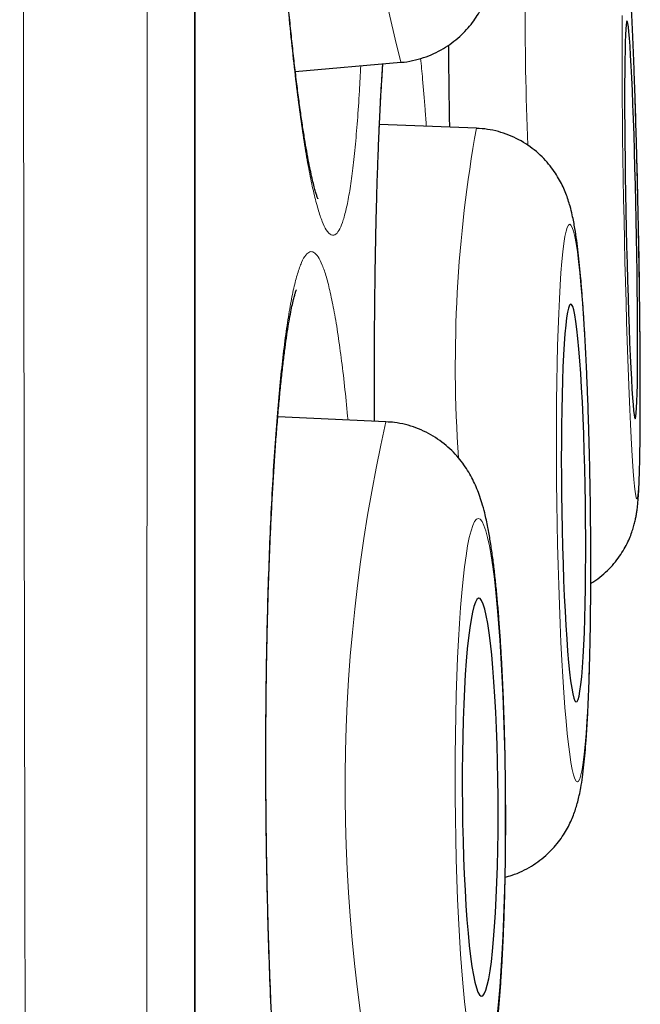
# Model space of a CAD drawing. Header units: millimetres. Extents: x 8 to 961, y 12 to 932.
# Tile 183 of 187: x 736.07 to 737.98, y 914.46 to 917.49. Entities that reach past the tile are written whole.
import ezdxf

# ---------------------------------------------------------------- set-up
doc = ezdxf.new("R2010")
doc.units = ezdxf.units.MM

msp = doc.modelspace()

# ---------------------------------------------------------------- linework, layer by layer
at = {"color": 8, "linetype": 'Continuous', "lineweight": 0}
msp.add_line((736.6101, 914.2158), (736.6101, 930.9136), dxfattribs=at)
at = {"color": 7, "linetype": 'Continuous', "lineweight": 30}
for p, q in [((736.6125, 897.5484), (736.6125, 930.8833)), ((736.9207, 917.3343), (737.246, 917.3622)), ((737.4786, 917.159), (737.18, 917.1706)), ((737.2, 916.2548), (736.8668, 916.2701))]:
    msp.add_line(p, q, dxfattribs=at)
at = {"color": 8, "linetype": 'Continuous', "lineweight": 0, "flags": 128}
for points in [[(737.9278, 917.5062), (737.9276, 917.4608), (737.9275, 917.4121), (737.9276, 917.3604), (737.9278, 917.306), (737.9282, 917.2493), (737.9288, 917.1904), (737.9294, 917.1298), (737.9303, 917.0677), (737.9313, 917.0046), (737.9324, 916.9408), (737.9336, 916.8766), (737.935, 916.8125), (737.9365, 916.7486), (737.9381, 916.6855), (737.9398, 916.6235), (737.9415, 916.5629), (737.9434, 916.504), (737.9453, 916.4472), (737.9473, 916.3929), (737.9493, 916.3412), (737.9514, 916.2925), (737.9535, 916.2471), (737.9556, 916.2052), (737.9577, 916.1671), (737.9598, 916.1329), (737.9618, 916.1029), (737.9639, 916.0772), (737.9658, 916.056), (737.9678, 916.0394), (737.9696, 916.0274), (737.9714, 916.0202), (737.9731, 916.0178), (737.9747, 916.0202), (737.9762, 916.0274), (737.9775, 916.0394), (737.9788, 916.056), (737.9799, 916.0772), (737.9809, 916.1029), (737.9817, 916.1329), (737.9824, 916.1671), (737.983, 916.2052), (737.9833, 916.2471), (737.9836, 916.2925), (737.9837, 916.3412), (737.9836, 916.3929), (737.9833, 916.4472), (737.983, 916.504), (737.9824, 916.5629), (737.9817, 916.6235), (737.9809, 916.6855), (737.9799, 916.7486), (737.9788, 916.8125), (737.9775, 916.8766)], [(737.9775, 916.8766), (737.9762, 916.9408), (737.9747, 917.0046), (737.9731, 917.0677), (737.9714, 917.1298), (737.9696, 917.1904), (737.9678, 917.2493), (737.9658, 917.306), (737.9639, 917.3604), (737.9618, 917.4121), (737.9598, 917.4608), (737.9577, 917.5062)], [(737.8295, 916.0044), (737.8285, 916.0686), (737.8272, 916.1324), (737.8256, 916.1955), (737.8238, 916.2576), (737.8217, 916.3182), (737.8193, 916.3771), (737.8168, 916.4339), (737.814, 916.4883), (737.811, 916.5399), (737.8078, 916.5886), (737.8045, 916.634), (737.801, 916.6759), (737.7973, 916.7141), (737.7936, 916.7483), (737.7898, 916.7783), (737.7859, 916.804), (737.782, 916.8252), (737.7781, 916.8418), (737.7741, 916.8537), (737.7702, 916.8609), (737.7663, 916.8633), (737.7625, 916.8609), (737.7588, 916.8537), (737.7551, 916.8418), (737.7516, 916.8252), (737.7483, 916.804), (737.7451, 916.7783), (737.7421, 916.7483), (737.7393, 916.7141), (737.7368, 916.6759), (737.7344, 916.634), (737.7323, 916.5886), (737.7305, 916.5399), (737.7289, 916.4883), (737.7276, 916.4339), (737.7265, 916.3771), (737.7258, 916.3182), (737.7254, 916.2576), (737.7252, 916.1955), (737.7254, 916.1324), (737.7258, 916.0686), (737.7265, 916.0044), (737.7276, 915.9402), (737.7289, 915.8764), (737.7304, 915.8133), (737.7323, 915.7513), (737.7344, 915.6906), (737.7367, 915.6318), (737.7393, 915.575), (737.7421, 915.5206), (737.7451, 915.4689), (737.7483, 915.4202), (737.7516, 915.3748), (737.7551, 915.3329), (737.7587, 915.2948), (737.7624, 915.2606), (737.7663, 915.2306), (737.7701, 915.2049), (737.7741, 915.1837), (737.778, 915.1671), (737.782, 915.1551), (737.7859, 915.1479), (737.7898, 915.1455), (737.7936, 915.1479), (737.7973, 915.1551), (737.8009, 915.1671), (737.8044, 915.1837), (737.8078, 915.2049), (737.8109, 915.2306), (737.8139, 915.2606), (737.8167, 915.2948), (737.8193, 915.3329), (737.8217, 915.3748), (737.8238, 915.4202), (737.8256, 915.4689), (737.8272, 915.5206), (737.8285, 915.575), (737.8295, 915.6318), (737.8303, 915.6906), (737.8307, 915.7513), (737.8308, 915.8133), (737.8307, 915.8764), (737.8303, 915.9402), (737.8295, 916.0044)], [(737.5676, 915.0982), (737.567, 915.1624), (737.5659, 915.2262), (737.5644, 915.2893), (737.5625, 915.3514), (737.5602, 915.412), (737.5575, 915.4709), (737.5544, 915.5277), (737.551, 915.582), (737.5472, 915.6337), (737.5431, 915.6824), (737.5387, 915.7278), (737.5341, 915.7697), (737.5292, 915.8079), (737.524, 915.8421), (737.5187, 915.8721), (737.5133, 915.8978), (737.5077, 915.919), (737.502, 915.9356), (737.4962, 915.9475), (737.4905, 915.9547), (737.4847, 915.9571), (737.4789, 915.9547), (737.4732, 915.9475), (737.4676, 915.9356), (737.4622, 915.919), (737.4569, 915.8978), (737.4518, 915.8721), (737.4469, 915.8421), (737.4422, 915.8079), (737.4378, 915.7697), (737.4337, 915.7278), (737.4299, 915.6824), (737.4265, 915.6337), (737.4234, 915.582), (737.4207, 915.5277), (737.4184, 915.4709), (737.4165, 915.412), (737.415, 915.3514), (737.4139, 915.2893), (737.4133, 915.2262), (737.413, 915.1624), (737.4133, 915.0982), (737.4139, 915.034), (737.415, 914.9702), (737.4165, 914.907), (737.4184, 914.845), (737.4207, 914.7844), (737.4234, 914.7255), (737.4265, 914.6687), (737.4299, 914.6143), (737.4337, 914.5626), (737.4378, 914.5139), (737.4422, 914.4685), (737.4468, 914.4266)], [(737.5431, 914.4266), (737.5472, 914.4685), (737.5509, 914.5139), (737.5544, 914.5626), (737.5575, 914.6143), (737.5602, 914.6687), (737.5625, 914.7255), (737.5644, 914.7844), (737.5659, 914.845), (737.567, 914.907), (737.5676, 914.9702), (737.5678, 915.034), (737.5676, 915.0982)]]:
    msp.add_lwpolyline(points, dxfattribs=at)
at = {"color": 7, "linetype": 'Continuous', "lineweight": 30, "flags": 128}
for points in [[(737.9713, 916.8766), (737.9701, 916.9308), (737.9688, 916.9845), (737.9674, 917.0374), (737.966, 917.0891), (737.9644, 917.139), (737.9628, 917.1869), (737.9611, 917.2324), (737.9594, 917.2751), (737.9576, 917.3147), (737.9558, 917.3509), (737.9541, 917.3833), (737.9523, 917.4118), (737.9506, 917.4361), (737.9489, 917.456), (737.9472, 917.4714), (737.9457, 917.4821), (737.9442, 917.4881), (737.9428, 917.4893), (737.9414, 917.4857), (737.9402, 917.4773), (737.9392, 917.4643), (737.9382, 917.4466), (737.9374, 917.4245), (737.9367, 917.3981), (737.9362, 917.3676), (737.9358, 917.3333), (737.9356, 917.2953), (737.9356, 917.2542), (737.9356, 917.21), (737.9359, 917.1633), (737.9363, 917.1143), (737.9369, 917.0634), (737.9376, 917.0111), (737.9384, 916.9577), (737.9394, 916.9037), (737.9405, 916.8495), (737.9417, 916.7955), (737.943, 916.7422), (737.9445, 916.6898), (737.946, 916.639), (737.9476, 916.59), (737.9492, 916.5433), (737.9509, 916.4991), (737.9527, 916.4579), (737.9544, 916.42), (737.9562, 916.3857), (737.958, 916.3552), (737.9597, 916.3288), (737.9614, 916.3067), (737.9631, 916.289), (737.9647, 916.2759), (737.9663, 916.2676), (737.9677, 916.264), (737.9691, 916.2652), (737.9703, 916.2712), (737.9715, 916.2819), (737.9725, 916.2973), (737.9734, 916.3172), (737.9741, 916.3415), (737.9747, 916.3699), (737.9752, 916.4024), (737.9755, 916.4385), (737.9756, 916.4781), (737.9756, 916.5208), (737.9754, 916.5663), (737.9751, 916.6142), (737.9746, 916.6642), (737.974, 916.7158), (737.9732, 916.7687), (737.9723, 916.8225), (737.9713, 916.8766)], [(737.8148, 916.0044), (737.8139, 916.0586), (737.8127, 916.1123), (737.8113, 916.1652), (737.8096, 916.2169), (737.8077, 916.2669), (737.8055, 916.3148), (737.8031, 916.3603), (737.8005, 916.403), (737.7977, 916.4426), (737.7948, 916.4787), (737.7918, 916.5112), (737.7886, 916.5397), (737.7854, 916.564), (737.7821, 916.5839), (737.7788, 916.5993), (737.7754, 916.61), (737.7721, 916.616), (737.7689, 916.6172), (737.7657, 916.6136), (737.7626, 916.6052), (737.7596, 916.5921), (737.7568, 916.5745), (737.7541, 916.5523), (737.7516, 916.5259), (737.7493, 916.4954), (737.7473, 916.4611), (737.7455, 916.4232), (737.7439, 916.382), (737.7426, 916.3378), (737.7416, 916.2911), (737.7409, 916.2421), (737.7405, 916.1912), (737.7403, 916.1389), (737.7405, 916.0855), (737.741, 916.0315), (737.7417, 915.9773), (737.7427, 915.9233), (737.744, 915.8699), (737.7456, 915.8176), (737.7474, 915.7668), (737.7495, 915.7178), (737.7518, 915.671), (737.7542, 915.6269), (737.7569, 915.5857), (737.7598, 915.5478), (737.7627, 915.5134), (737.7659, 915.4829), (737.7691, 915.4565), (737.7723, 915.4344), (737.7756, 915.4167), (737.779, 915.4037), (737.7823, 915.3953), (737.7856, 915.3917), (737.7888, 915.3929), (737.792, 915.3989), (737.795, 915.4096), (737.7979, 915.425), (737.8007, 915.4449), (737.8032, 915.4692), (737.8056, 915.4977), (737.8078, 915.5301), (737.8097, 915.5663), (737.8114, 915.6059), (737.8128, 915.6486), (737.814, 915.6941), (737.8148, 915.742), (737.8154, 915.792), (737.8157, 915.8436), (737.8157, 915.8965), (737.8154, 915.9503), (737.8148, 916.0044)], [(737.5455, 915.0982), (737.5449, 915.1524), (737.5439, 915.2061), (737.5425, 915.259), (737.5407, 915.3106), (737.5385, 915.3606), (737.5359, 915.4085), (737.5329, 915.454), (737.5296, 915.4968), (737.526, 915.5364), (737.5221, 915.5725), (737.518, 915.605), (737.5137, 915.6335), (737.5092, 915.6577), (737.5045, 915.6777), (737.4997, 915.693), (737.4949, 915.7038), (737.49, 915.7098), (737.4851, 915.711), (737.4803, 915.7074), (737.4755, 915.699), (737.4709, 915.6859), (737.4664, 915.6683), (737.4621, 915.6461), (737.458, 915.6197), (737.4542, 915.5892), (737.4506, 915.5549), (737.4474, 915.517), (737.4445, 915.4758), (737.442, 915.4316), (737.4398, 915.3849), (737.4381, 915.3359), (737.4367, 915.285), (737.4358, 915.2327), (737.4353, 915.1793), (737.4352, 915.1253), (737.4356, 915.0711), (737.4364, 915.0171), (737.4376, 914.9637), (737.4392, 914.9114), (737.4413, 914.8605), (737.4437, 914.8115), (737.4465, 914.7647), (737.4496, 914.7206), (737.453, 914.6794), (737.4568, 914.6415), (737.4608, 914.6071), (737.465, 914.5766), (737.4694, 914.5502), (737.474, 914.5281), (737.4788, 914.5104), (737.4836, 914.4974), (737.4884, 914.489), (737.4933, 914.4854), (737.4982, 914.4866), (737.503, 914.4926), (737.5077, 914.5033), (737.5123, 914.5187), (737.5167, 914.5386), (737.5209, 914.5629), (737.5248, 914.5914), (737.5285, 914.6238), (737.5319, 914.66), (737.535, 914.6996), (737.5377, 914.7423), (737.54, 914.7878), (737.542, 914.8357), (737.5435, 914.8857), (737.5447, 914.9374), (737.5454, 914.9903), (737.5457, 915.044), (737.5455, 915.0982)]]:
    msp.add_lwpolyline(points, dxfattribs=at)
at = {"color": 8, "linetype": 'Continuous', "lineweight": 0}
for centre, radius, start, end in [((742.5332, 918.6962), 5.4529, 169.6264, 194.1601), ((745.8189, 917.4774), 8.1896, 176.13708, 182.59253), ((741.5696, 916.4274), 4.1559, 169.8604, 183.9136), ((742.1741, 915.1299), 5.0998, 167.2564, 193.5185)]:
    msp.add_arc(centre, radius, start, end, dxfattribs=at)
for points, knots in [([(736.1821, 896.1408), (736.182, 896.1454), (736.1818, 896.1548), (736.1814, 896.1827), (736.1809, 896.2166), (736.1803, 896.2535), (736.1798, 896.2901), (736.1792, 896.3315), (736.1785, 896.3778), (736.1777, 896.4291), (736.1769, 896.4854), (736.1759, 896.5465), (736.1748, 896.6248), (736.1733, 896.7239), (736.1716, 896.8483), (736.1697, 896.9842), (736.1678, 897.1278), (736.1659, 897.2778), (736.164, 897.4331), (736.162, 897.5981), (736.1601, 897.7729), (736.1581, 897.9573), (736.1559, 898.1726), (736.1535, 898.4228), (736.1508, 898.7121), (736.1482, 899.0174), (736.1455, 899.3306), (736.143, 899.6499), (736.1405, 899.9838), (736.1379, 900.3417), (736.1355, 900.6824), (736.1335, 900.99), (736.1318, 901.2604), (736.1301, 901.5433), (736.1284, 901.8391), (736.1267, 902.1481), (736.125, 902.464), (736.1234, 902.7868), (736.1219, 903.1163), (736.1204, 903.4217), (736.1192, 903.7014), (736.1181, 903.9537), (736.117, 904.2091), (736.1156, 904.545), (736.1138, 904.965), (736.1121, 905.4174), (736.1105, 905.8197), (736.1093, 906.1691), (736.108, 906.5305), (736.1067, 906.904), (736.1054, 907.2898), (736.1041, 907.68), (736.103, 908.0744), (736.1018, 908.4728), (736.1008, 908.8385), (736.0999, 909.1704), (736.0992, 909.4679), (736.0984, 909.7668), (736.0974, 910.1557), (736.0963, 910.6361), (736.0949, 911.2101), (736.0936, 911.7879), (736.0924, 912.3134), (736.0914, 912.7847), (736.0905, 913.201), (736.0896, 913.6184), (736.0888, 914.0369), (736.088, 914.456), (736.0873, 914.8377), (736.0867, 915.1816), (736.0862, 915.488), (736.0856, 915.7941), (736.085, 916.1907), (736.0842, 916.6768), (736.0833, 917.2516), (736.0825, 917.824), (736.0817, 918.3389), (736.081, 918.7962), (736.0804, 919.1969), (736.0799, 919.5956), (736.0793, 919.9919), (736.0788, 920.3857), (736.0783, 920.7413), (736.0779, 921.0594), (736.0775, 921.341), (736.0772, 921.6207), (736.0769, 921.9175), (736.0766, 922.2309), (736.0763, 922.5604), (736.076, 922.8866), (736.0757, 923.2096), (736.0754, 923.529), (736.0751, 923.8448), (736.0748, 924.1567), (736.0746, 924.4552), (736.0743, 924.7401), (736.0741, 925.0498), (736.0738, 925.3914), (736.0735, 925.7625), (736.0732, 926.1256), (736.0729, 926.4574), (736.0727, 926.759), (736.0725, 927.0323), (736.0724, 927.2998), (736.0723, 927.5614), (736.0722, 927.817), (736.0721, 928.0987), (736.072, 928.403), (736.0719, 928.7038), (736.0718, 928.9723), (736.0718, 929.2111), (736.0717, 929.4414), (736.0716, 929.6632), (736.0715, 929.8763), (736.0715, 930.0728), (736.0714, 930.2537), (736.0714, 930.4201), (736.0714, 930.579), (736.0714, 930.7302), (736.0714, 930.8736), (736.0714, 931.0268), (736.0715, 931.1855), (736.0715, 931.3375), (736.0716, 931.4688), (736.0716, 931.5817), (736.0717, 931.6827), (736.0717, 931.762), (736.0717, 931.8236), (736.0717, 931.8711), (736.0717, 931.9131), (736.0717, 931.9558), (736.0717, 931.9957), (736.0716, 932.0267), (736.0716, 932.0429), (736.0716, 932.045), (736.0716, 932.0452)], [0, 0, 0, 0, 0.0077659, 0.0156163, 0.0234666, 0.0287412, 0.0340159, 0.0392963, 0.0445768, 0.0498973, 0.0552177, 0.0605441, 0.0658704, 0.0741987, 0.082527, 0.0908777, 0.0992285, 0.1069141, 0.1146007, 0.1222862, 0.1300117, 0.1377383, 0.1454638, 0.1558064, 0.166149, 0.1765332, 0.1869174, 0.1965499, 0.2061906, 0.216735, 0.2272793, 0.2343385, 0.2413984, 0.2484576, 0.2560083, 0.2635601, 0.2711109, 0.2786984, 0.286287, 0.2938746, 0.2994307, 0.3049868, 0.3105493, 0.3161119, 0.3266814, 0.337251, 0.344327, 0.3514038, 0.3584798, 0.3660496, 0.3736204, 0.3811902, 0.3887977, 0.3964063, 0.4040139, 0.4095857, 0.4151575, 0.4207358, 0.4263141, 0.4368318, 0.4473496, 0.4579113, 0.468473, 0.476004, 0.4835361, 0.4910671, 0.4986353, 0.5062045, 0.5137727, 0.5193153, 0.5248578, 0.5304068, 0.5359559, 0.5464508, 0.5569457, 0.5674845, 0.5780233, 0.5855376, 0.5930529, 0.6005673, 0.6081184, 0.6156705, 0.6232216, 0.6287516, 0.6342816, 0.6398182, 0.6453547, 0.6520479, 0.6587441, 0.6654618, 0.6721795, 0.6789088, 0.6856381, 0.6923891, 0.699143, 0.7052665, 0.7113923, 0.7200814, 0.7287705, 0.7374848, 0.7461992, 0.7532212, 0.7602441, 0.7672661, 0.7743185, 0.7813718, 0.7884242, 0.7982419, 0.8080685, 0.815886, 0.8237047, 0.8315222, 0.8393809, 0.8472408, 0.8550995, 0.8621173, 0.8691359, 0.8761536, 0.8832019, 0.8902511, 0.8972993, 0.9071116, 0.9169331, 0.9253894, 0.9338456, 0.9423251, 0.9508046, 0.9564895, 0.9621744, 0.9678663, 0.9735582, 0.9821448, 0.9907313, 0.9993425, 1, 1, 1, 1]), ([(736.4677, 931.8163), (736.4677, 931.8149), (736.4677, 931.8122), (736.4677, 931.7904), (736.4678, 931.7558), (736.4678, 931.707), (736.4679, 931.6444), (736.4679, 931.5674), (736.4679, 931.4761), (736.4679, 931.3709), (736.4679, 931.2518), (736.4679, 931.1204), (736.4678, 930.9773), (736.4678, 930.8229), (736.4678, 930.655), (736.4678, 930.4733), (736.4678, 930.2779), (736.4678, 930.0697), (736.4678, 929.8492), (736.4679, 929.6142), (736.4679, 929.3645), (736.4679, 929.1), (736.4679, 928.8232), (736.4678, 928.5535), (736.4678, 928.2939), (736.4677, 928.0467), (736.4677, 927.7742), (736.4676, 927.4744), (736.4675, 927.1456), (736.4674, 926.8066), (736.4674, 926.4577), (736.4673, 926.081), (736.4672, 925.6747), (736.4672, 925.2377), (736.4671, 924.7892), (736.467, 924.3843), (736.4669, 924.0274), (736.4668, 923.6873), (736.4667, 923.3067), (736.4666, 922.8841), (736.4664, 922.4901), (736.4662, 922.1267), (736.4661, 921.7841), (736.4659, 921.4262), (736.4658, 921.0526), (736.4656, 920.6487), (736.4655, 920.2134), (736.4654, 919.7463), (736.4652, 919.2747), (736.465, 918.7991), (736.4649, 918.2956), (736.4646, 917.7637), (736.4644, 917.2033), (736.4641, 916.6397), (736.4638, 916.1272), (736.4635, 915.6669), (736.4633, 915.2595), (736.463, 914.7964), (736.4627, 914.2776), (736.4623, 913.7035), (736.462, 913.1824), (736.4618, 912.7146), (736.4615, 912.3001), (736.4612, 911.8759), (736.461, 911.4425), (736.4606, 911.0003), (736.4603, 910.56), (736.4599, 910.1344), (736.4596, 909.7234), (736.4592, 909.3271), (736.4588, 908.8801), (736.4583, 908.3842), (736.4577, 907.8417), (736.4572, 907.3549), (736.4568, 906.9224), (736.4564, 906.5423), (736.456, 906.1569), (736.4556, 905.7666), (736.4551, 905.3722), (736.4546, 904.9834), (736.4542, 904.6121), (736.4537, 904.258), (736.4532, 903.9204), (736.4526, 903.5435), (736.4519, 903.1302), (736.4512, 902.6844), (736.4504, 902.2904), (736.4497, 901.9448), (736.4492, 901.6448), (736.4485, 901.3442), (736.4479, 901.0439), (736.4473, 900.7445), (736.4466, 900.4538), (736.4459, 900.1658), (736.4452, 899.8815), (736.4444, 899.6016), (736.4436, 899.3309), (736.4428, 899.0696), (736.4419, 898.818), (736.4411, 898.5777), (736.4402, 898.3489), (736.4393, 898.1299), (736.4384, 897.9213), (736.4375, 897.7235), (736.4366, 897.5388), (736.4358, 897.3695), (736.435, 897.2152), (736.4343, 897.0753), (736.4336, 896.9473), (736.4329, 896.8314), (736.4322, 896.728), (736.4317, 896.6378), (736.4311, 896.5609), (736.4306, 896.4969), (736.4302, 896.4462), (736.4299, 896.4098), (736.4297, 896.3868), (736.4297, 896.384), (736.4297, 896.3826)], [0, 0, 0, 0, 0.0088928, 0.0177908, 0.0266906, 0.0355888, 0.0444817, 0.0535088, 0.0625414, 0.0715758, 0.0806084, 0.0896355, 0.0983822, 0.1071306, 0.1158772, 0.1247564, 0.1336409, 0.1425272, 0.1514117, 0.160291, 0.1694271, 0.178567, 0.1877068, 0.1968429, 0.2041589, 0.2114759, 0.2187919, 0.227663, 0.2365394, 0.2454175, 0.2542938, 0.2631648, 0.2733982, 0.2836368, 0.2938755, 0.3041089, 0.3107018, 0.3172947, 0.3261223, 0.3349515, 0.3437791, 0.3504289, 0.3570787, 0.3644246, 0.3717715, 0.3791175, 0.3880258, 0.3969394, 0.4058548, 0.4147685, 0.423677, 0.4339539, 0.4442361, 0.4545183, 0.4647952, 0.4721563, 0.4795182, 0.4868792, 0.4972215, 0.5075665, 0.5179087, 0.5254104, 0.5329131, 0.5404149, 0.5484931, 0.5565738, 0.5646545, 0.5727327, 0.5801292, 0.5875266, 0.5949231, 0.605315, 0.6157096, 0.6261015, 0.63364, 0.6411797, 0.6487182, 0.6568369, 0.6649581, 0.6730794, 0.6811981, 0.6885771, 0.6959571, 0.7033362, 0.7137028, 0.7240721, 0.7344387, 0.7419567, 0.7494758, 0.7569938, 0.765087, 0.7731828, 0.7812786, 0.7893718, 0.7979717, 0.8065731, 0.8151729, 0.8238934, 0.8326187, 0.8413455, 0.8500707, 0.8587911, 0.8677475, 0.8767074, 0.8856673, 0.8946236, 0.9032239, 0.9118259, 0.9204262, 0.9291539, 0.9378867, 0.9466212, 0.9553539, 0.9640815, 0.9730593, 0.9820409, 0.9910224, 1, 1, 1, 1]), ([(736.9814, 920.0798), (736.9772, 920.096), (736.9686, 920.1283), (736.9558, 920.1624), (736.9432, 920.1857), (736.9309, 920.1969), (736.919, 920.196), (736.9075, 920.1831), (736.8965, 920.1585), (736.8861, 920.1222), (736.8764, 920.0743), (736.8674, 920.0153), (736.8593, 919.9457), (736.852, 919.8661), (736.8456, 919.7766), (736.8402, 919.6781), (736.8358, 919.5714), (736.8325, 919.4573), (736.8302, 919.3364), (736.8289, 919.2095), (736.8288, 919.0777), (736.8297, 918.9421), (736.8317, 918.8033), (736.8348, 918.6624), (736.8389, 918.5204), (736.844, 918.3784), (736.8502, 918.2375), (736.8572, 918.0984), (736.8651, 917.9621), (736.8739, 917.8299), (736.8834, 917.7027), (736.8936, 917.5811), (736.9044, 917.466), (736.9158, 917.3584), (736.9276, 917.2592), (736.9398, 917.1688), (736.9524, 917.0878), (736.9651, 917.017), (736.9779, 916.957), (736.9908, 916.9081), (737.0036, 916.8703), (737.0173, 916.8421), (737.0317, 916.8275), (737.0455, 916.8301), (737.0579, 916.8473), (737.0687, 916.875), (737.0789, 916.9142), (737.0885, 916.9647), (737.0972, 917.0264), (737.1052, 917.0987), (737.1122, 917.1811), (737.118, 917.265), (737.1209, 917.3253), (737.1222, 917.3516)], [0, 0, 0, 0, 0.01947, 0.039009, 0.058549, 0.078019, 0.097489, 0.117028, 0.136568, 0.156037, 0.175507, 0.195047, 0.214586, 0.234056, 0.253526, 0.273065, 0.292605, 0.312075, 0.331545, 0.351084, 0.370624, 0.390094, 0.409563, 0.429103, 0.448642, 0.468112, 0.487582, 0.507122, 0.526661, 0.546131, 0.565601, 0.58514, 0.60468, 0.62415, 0.64362, 0.663159, 0.682698, 0.702168, 0.721638, 0.741178, 0.760717, 0.780187, 0.80454, 0.828894, 0.848364, 0.867903, 0.887443, 0.906912, 0.926382, 0.945922, 0.965461, 0.984931, 1, 1, 1, 1]), ([(737.393, 917.4152), (737.3936, 917.3698), (737.3946, 917.2868), (737.3959, 917.2011), (737.3965, 917.1622)], [0, 0, 0, 0, 0.546207, 1, 1, 1, 1]), ([(737.3244, 917.165), (737.3232, 917.1824), (737.3195, 917.2343), (737.3137, 917.3048), (737.309, 917.3533), (737.3069, 917.3742)], [0, 0, 0, 0, 0.223594, 0.665924, 1, 1, 1, 1]), ([(737.1895, 917.3574), (737.1885, 917.3433), (737.1856, 917.3018), (737.1813, 917.2227), (737.1768, 917.1212), (737.1729, 917.011), (737.1696, 916.894), (737.1671, 916.7706), (737.1652, 916.6417), (737.1642, 916.508), (737.1637, 916.3793), (737.1641, 916.2945), (737.1642, 916.2564)], [0, 0, 0, 0, 0.055099, 0.1621054, 0.2691118, 0.3765006, 0.4838894, 0.5908958, 0.6979021, 0.8052909, 0.9126797, 1, 1, 1, 1]), ([(737.0285, 916.6526), (737.0245, 916.6693), (737.0164, 916.7027), (737.0038, 916.7392), (736.9909, 916.765), (736.978, 916.7785), (736.9652, 916.7801), (736.9526, 916.7699), (736.94, 916.7475), (736.9277, 916.7133), (736.9159, 916.6679), (736.9046, 916.6116), (736.8937, 916.5438), (736.8834, 916.4656), (736.874, 916.3784), (736.8653, 916.2823), (736.8573, 916.1767), (736.8502, 916.0633), (736.8441, 915.9442), (736.839, 915.8191), (736.8348, 915.6876), (736.8317, 915.5519), (736.8297, 915.4142), (736.8288, 915.2742), (736.8289, 915.1317), (736.8301, 914.9889), (736.8324, 914.8482), (736.8357, 914.7092), (736.8402, 914.5716), (736.8456, 914.4378), (736.8519, 914.3099), (736.8591, 914.1875), (736.8673, 914.0705), (736.8763, 913.9608), (736.886, 913.8602), (736.8963, 913.7682), (736.9073, 913.6848), (736.9189, 913.6116), (736.9308, 913.5497), (736.943, 913.4984), (736.9556, 913.4582), (736.9696, 913.4273), (736.9846, 913.4098), (736.9995, 913.4098), (737.0132, 913.4242), (737.0256, 913.4492), (737.0378, 913.4862), (737.0495, 913.5349), (737.0607, 913.5941), (737.0714, 913.6638), (737.0815, 913.7445), (737.0908, 913.8332), (737.0963, 913.899), (737.0989, 913.9308)], [0, 0, 0, 0, 0.01916, 0.03832, 0.058036, 0.077753, 0.096913, 0.116073, 0.135789, 0.155506, 0.174666, 0.193826, 0.213542, 0.233259, 0.252419, 0.271578, 0.291295, 0.311012, 0.330171, 0.349331, 0.369048, 0.388764, 0.407924, 0.427084, 0.446801, 0.466517, 0.485677, 0.504837, 0.524554, 0.54427, 0.56343, 0.58259, 0.602306, 0.622023, 0.641183, 0.660343, 0.680059, 0.699776, 0.718936, 0.738096, 0.757812, 0.777529, 0.801663, 0.826067, 0.845227, 0.864386, 0.884103, 0.90382, 0.922979, 0.942139, 0.961856, 0.981572, 1, 1, 1, 1]), ([(737.0831, 916.2602), (737.08, 916.2917), (737.0738, 916.3563), (737.0635, 916.4431), (737.0525, 916.5233), (737.0408, 916.5946), (737.0326, 916.6333), (737.0285, 916.6526)], [0, 0, 0, 0, 0.1903173, 0.3898414, 0.5893654, 0.7946827, 1, 1, 1, 1])]:
    msp.add_open_spline(points, degree=3, knots=knots, dxfattribs=at)
at = {"color": 7, "linetype": 'Continuous', "lineweight": 30}
for points, knots in [([(736.9902, 916.9422), (736.9903, 916.9421), (736.9905, 916.9416), (736.9895, 916.944), (736.9874, 916.9497), (736.9841, 916.9598), (736.9799, 916.9743), (736.975, 916.9934), (736.9695, 917.0172), (736.9636, 917.0457), (736.9573, 917.0787), (736.9508, 917.1164), (736.9441, 917.1584), (736.9373, 917.2047), (736.9304, 917.2549), (736.9236, 917.3089), (736.9168, 917.3665), (736.9101, 917.4273), (736.9036, 917.4912), (736.8972, 917.5579), (736.891, 917.6271), (736.885, 917.6986), (736.8793, 917.7721), (736.8739, 917.8473), (736.8687, 917.9243), (736.8638, 918.0028), (736.8591, 918.0831), (736.8548, 918.1645), (736.8508, 918.2469), (736.8471, 918.3302), (736.8437, 918.414), (736.8407, 918.498), (736.8381, 918.582), (736.8358, 918.6657), (736.8339, 918.7491), (736.8323, 918.8321), (736.8311, 918.9143), (736.8304, 918.9954), (736.8299, 919.075), (736.8299, 919.1524), (736.8303, 919.2276), (736.831, 919.3006), (736.8322, 919.372), (736.8337, 919.4417), (736.8355, 919.5093), (736.8378, 919.5745), (736.8403, 919.6371), (736.8433, 919.6966), (736.8465, 919.7528), (736.85, 919.8054), (736.8538, 919.854), (736.8578, 919.8985), (736.8619, 919.9384), (736.8661, 919.9737), (736.8703, 920.0039), (736.8745, 920.0295), (736.8783, 920.0497), (736.8816, 920.0646), (736.8843, 920.0747), (736.8858, 920.0801), (736.8867, 920.0823), (736.8865, 920.0817), (736.8865, 920.0817)], [0, 0, 0, 0, 0.0017873, 0.0124294, 0.0241751, 0.0370262, 0.0509111, 0.0656996, 0.0811918, 0.0971969, 0.1137954, 0.1308656, 0.1483111, 0.166053, 0.1840267, 0.2021786, 0.2204633, 0.2388421, 0.2572815, 0.275753, 0.2942285, 0.3126856, 0.3311102, 0.3494926, 0.3677699, 0.3861903, 0.4046673, 0.4231563, 0.4416612, 0.4601872, 0.4787391, 0.4973205, 0.5158525, 0.5343076, 0.5528454, 0.5714347, 0.5900425, 0.6086232, 0.6271422, 0.6455656, 0.6636647, 0.6817833, 0.7000493, 0.7184418, 0.7369348, 0.7554971, 0.7740925, 0.7926699, 0.8111784, 0.8295677, 0.8477826, 0.8657628, 0.8834402, 0.9007355, 0.9175534, 0.93379, 0.9502008, 0.9641484, 0.9771609, 0.989106, 0.9999303, 1, 1, 1, 1]), ([(737.246, 917.3623), (737.2463, 917.3623), (737.2585, 917.3626), (737.2822, 917.3671), (737.316, 917.3758), (737.3476, 917.3884), (737.377, 917.4038), (737.4037, 917.4217), (737.4276, 917.4415), (737.4487, 917.4626), (737.4667, 917.4845), (737.482, 917.5066), (737.4947, 917.5284), (737.5052, 917.5498), (737.514, 917.5711), (737.5216, 917.5928), (737.5284, 917.6161), (737.535, 917.6434), (737.5416, 917.6776), (737.5473, 917.7169), (737.5522, 917.7595), (737.5561, 917.8027), (737.5595, 917.8483), (737.5623, 917.897), (737.5645, 917.9472), (737.5663, 917.9992), (737.5676, 918.0531), (737.5685, 918.1088), (737.569, 918.1661), (737.5691, 918.2249), (737.5688, 918.2849), (737.5681, 918.3459), (737.5669, 918.4076), (737.5655, 918.4689), (737.5642, 918.5096), (737.5636, 918.5295)], [0, 0, 0, 0, 0.000556, 0.022898, 0.0447, 0.066016, 0.086888, 0.107338, 0.127371, 0.146984, 0.166187, 0.185057, 0.203824, 0.222871, 0.242742, 0.26433, 0.28894, 0.318729, 0.358094, 0.408866, 0.452431, 0.493243, 0.536241, 0.577448, 0.617591, 0.657063, 0.696082, 0.734785, 0.773258, 0.811562, 0.849741, 0.88783, 0.925853, 0.963834, 1, 1, 1, 1]), ([(737.9776, 916.8766), (737.9774, 916.8874), (737.9768, 916.9185), (737.9756, 916.97), (737.9742, 917.0307), (737.9726, 917.0907), (737.971, 917.1496), (737.9692, 917.2072), (737.9675, 917.2633), (737.9656, 917.3175), (737.9637, 917.3696), (737.9617, 917.4194), (737.9597, 917.4667), (737.9577, 917.5113), (737.9556, 917.5531), (737.9535, 917.5918), (737.9514, 917.6276), (737.9492, 917.6604), (737.9469, 917.6906), (737.9443, 917.7193), (737.9417, 917.7429), (737.9388, 917.7625), (737.9362, 917.7775), (737.9333, 917.7911), (737.9295, 917.806), (737.9245, 917.8225), (737.9176, 917.8412), (737.9082, 917.8622), (737.8955, 917.8852), (737.8793, 917.9093), (737.8595, 917.9331), (737.8365, 917.9555), (737.8106, 917.9757), (737.7823, 917.9933), (737.7519, 918.0077), (737.7199, 918.0188), (737.6856, 918.026), (737.6613, 918.0294), (737.6483, 918.0291), (737.6479, 918.0291)], [0, 0, 0, 0, 0.018982, 0.055069, 0.091165, 0.12727, 0.163388, 0.199527, 0.235692, 0.271895, 0.308145, 0.34446, 0.380861, 0.417378, 0.454059, 0.490975, 0.528243, 0.566072, 0.604875, 0.645607, 0.691291, 0.718664, 0.735864, 0.750939, 0.764598, 0.777915, 0.791419, 0.806092, 0.8224, 0.840118, 0.858721, 0.877868, 0.897367, 0.917094, 0.93697, 0.956943, 0.976981, 0.99912, 1, 1, 1, 1]), ([(737.3967, 917.1622), (737.3965, 917.1705), (737.3959, 917.2069), (737.395, 917.2705), (737.394, 917.3468), (737.3934, 917.3945), (737.3932, 917.4153)], [0, 0, 0, 0, 0.096873, 0.422575, 0.747817, 1, 1, 1, 1]), ([(737.1647, 916.2564), (737.1646, 916.2836), (737.1645, 916.3387), (737.1645, 916.4206), (737.1648, 916.502), (737.1653, 916.5818), (737.1661, 916.6599), (737.1672, 916.7358), (737.1685, 916.8096), (737.1701, 916.8813), (737.1719, 916.9508), (737.1739, 917.0179), (737.1762, 917.0823), (737.1787, 917.1439), (737.1814, 917.2023), (737.1843, 917.2576), (737.1874, 917.3089), (737.1896, 917.3421), (737.1907, 917.3572), (737.1907, 917.3575)], [0, 0, 0, 0, 0.061829, 0.125176, 0.188389, 0.251421, 0.314236, 0.376805, 0.439061, 0.501179, 0.563703, 0.626153, 0.688541, 0.750869, 0.813133, 0.875319, 0.937362, 0.998623, 1, 1, 1, 1]), ([(737.8301, 916.0044), (737.8299, 916.0153), (737.8295, 916.0468), (737.8285, 916.0989), (737.8271, 916.1604), (737.8255, 916.2211), (737.8237, 916.2809), (737.8216, 916.3394), (737.8192, 916.3964), (737.8167, 916.4517), (737.8139, 916.505), (737.8109, 916.5562), (737.8077, 916.6051), (737.8043, 916.6516), (737.8007, 916.6956), (737.7968, 916.7372), (737.7926, 916.7766), (737.7878, 916.8144), (737.7821, 916.8526), (737.7757, 916.8864), (737.7686, 916.9155), (737.7619, 916.9378), (737.7548, 916.9575), (737.7463, 916.9778), (737.7356, 916.9989), (737.7224, 917.0209), (737.7062, 917.0435), (737.6866, 917.066), (737.6637, 917.0875), (737.6378, 917.1072), (737.6093, 917.1244), (737.5787, 917.1385), (737.5465, 917.1492), (737.5131, 917.1566), (737.4903, 917.1581), (737.4788, 917.1588)], [0, 0, 0, 0, 0.019614, 0.056903, 0.094206, 0.131529, 0.168884, 0.206288, 0.243757, 0.281314, 0.318988, 0.356817, 0.394856, 0.433183, 0.471917, 0.511251, 0.551516, 0.593356, 0.638233, 0.690682, 0.723561, 0.745127, 0.764564, 0.782686, 0.80046, 0.818345, 0.836847, 0.856106, 0.875977, 0.89625, 0.916769, 0.937434, 0.958185, 0.978988, 1, 1, 1, 1]), ([(737.8307, 915.7567), (737.8339, 915.7585), (737.8461, 915.7656), (737.8654, 915.7806), (737.8878, 915.801), (737.9073, 915.8229), (737.9239, 915.8455), (737.9374, 915.868), (737.9481, 915.8895), (737.9562, 915.9094), (737.9621, 915.9272), (737.9665, 915.943), (737.9696, 915.9572), (737.9721, 915.9704), (737.974, 915.9834), (737.9757, 915.9976), (737.9774, 916.0162), (737.9789, 916.0392), (737.9802, 916.0673), (737.9813, 916.0983), (737.9821, 916.1325), (737.9828, 916.1703), (737.9833, 916.2106), (737.9836, 916.2537), (737.9838, 916.2994), (737.9838, 916.3477), (737.9837, 916.3984), (737.9835, 916.4513), (737.9831, 916.5062), (737.9825, 916.5628), (737.9819, 916.6209), (737.9811, 916.6802), (737.9802, 916.7405), (737.9791, 916.8003), (737.9783, 916.8458), (737.9778, 916.8709), (737.9776, 916.8766)], [0, 0, 0, 0, 0.007162, 0.027464, 0.04719, 0.066292, 0.084674, 0.102165, 0.118521, 0.133561, 0.147445, 0.160765, 0.174392, 0.18903, 0.205933, 0.226897, 0.255335, 0.301646, 0.345667, 0.387049, 0.430809, 0.472781, 0.513837, 0.554372, 0.594581, 0.634575, 0.674419, 0.714155, 0.753813, 0.793413, 0.83297, 0.872494, 0.911996, 0.951482, 0.988882, 1, 1, 1, 1]), ([(736.9449, 913.5291), (736.9449, 913.5291), (736.9451, 913.5286), (736.9441, 913.531), (736.9421, 913.5368), (736.9388, 913.547), (736.9349, 913.5615), (736.9302, 913.5807), (736.9251, 913.6046), (736.9196, 913.6332), (736.9139, 913.6663), (736.908, 913.704), (736.9021, 913.7461), (736.8962, 913.7925), (736.8903, 913.8429), (736.8846, 913.897), (736.879, 913.9547), (736.8736, 914.0157), (736.8684, 914.0797), (736.8635, 914.1466), (736.8589, 914.216), (736.8546, 914.2876), (736.8506, 914.3613), (736.847, 914.4368), (736.8437, 914.5138), (736.8407, 914.5924), (736.8381, 914.6725), (736.8358, 914.7541), (736.8339, 914.8365), (736.8323, 914.9197), (736.8311, 915.0035), (736.8304, 915.0877), (736.8299, 915.1717), (736.8299, 915.2554), (736.8303, 915.3387), (736.831, 915.4215), (736.8322, 915.5037), (736.8337, 915.5847), (736.8355, 915.6641), (736.8378, 915.7416), (736.8403, 915.8166), (736.8432, 915.8894), (736.8465, 915.9604), (736.8501, 916.0297), (736.8541, 916.0969), (736.8583, 916.1617), (736.8629, 916.2238), (736.8677, 916.283), (736.8728, 916.3387), (736.8781, 916.3909), (736.8835, 916.4391), (736.889, 916.483), (736.8946, 916.5225), (736.9001, 916.5572), (736.9054, 916.5869), (736.9104, 916.6116), (736.915, 916.6311), (736.9188, 916.6454), (736.9217, 916.6547), (736.9237, 916.6602), (736.9239, 916.6607), (736.924, 916.6609)], [0, 0, 0, 0, 0.001879, 0.012629, 0.02445, 0.037348, 0.051255, 0.066052, 0.081562, 0.09754, 0.114104, 0.131148, 0.148576, 0.16631, 0.184286, 0.202449, 0.220754, 0.23916, 0.257634, 0.276146, 0.294669, 0.313178, 0.331657, 0.350096, 0.368455, 0.386826, 0.405348, 0.42388, 0.442428, 0.460995, 0.479588, 0.498209, 0.516842, 0.535333, 0.5539, 0.572526, 0.591176, 0.609809, 0.628386, 0.646873, 0.665086, 0.683205, 0.701475, 0.719874, 0.738378, 0.756955, 0.775568, 0.794169, 0.812703, 0.831118, 0.849359, 0.867361, 0.885054, 0.902355, 0.919165, 0.935371, 0.951408, 0.965258, 0.978185, 0.990071, 1, 1, 1, 1]), ([(737.5688, 915.0982), (737.5688, 915.1092), (737.5685, 915.141), (737.5678, 915.1937), (737.5666, 915.2557), (737.565, 915.3172), (737.563, 915.3776), (737.5606, 915.4369), (737.5579, 915.4948), (737.5547, 915.551), (737.5512, 915.6054), (737.5474, 915.6577), (737.5432, 915.708), (737.5385, 915.7561), (737.5334, 915.8021), (737.5278, 915.8462), (737.5215, 915.8889), (737.5139, 915.9316), (737.5056, 915.9698), (737.4966, 916.0028), (737.4879, 916.0294), (737.4787, 916.0532), (737.4681, 916.0761), (737.4557, 916.0988), (737.441, 916.1216), (737.4235, 916.1443), (737.4029, 916.1665), (737.3793, 916.1875), (737.3528, 916.2066), (737.3238, 916.2231), (737.2927, 916.2366), (737.2601, 916.2466), (737.229, 916.2529), (737.2088, 916.2539), (737.2001, 916.2543)], [0, 0, 0, 0, 0.019992, 0.057997, 0.096021, 0.134074, 0.172177, 0.210352, 0.248626, 0.287033, 0.325616, 0.364435, 0.403572, 0.443151, 0.483358, 0.524503, 0.56714, 0.612391, 0.663026, 0.698971, 0.726966, 0.75162, 0.773822, 0.794678, 0.815029, 0.835348, 0.855885, 0.876748, 0.897882, 0.91919, 0.9406, 0.96206, 0.98355, 1, 1, 1, 1]), ([(737.566, 914.8515), (737.5736, 914.8534), (737.592, 914.8582), (737.6197, 914.8698), (737.6485, 914.8853), (737.6747, 914.9032), (737.6981, 914.923), (737.7186, 914.944), (737.736, 914.9657), (737.7506, 914.9873), (737.7624, 915.0083), (737.7719, 915.0283), (737.7796, 915.0475), (737.786, 915.0661), (737.7914, 915.085), (737.7963, 915.1055), (737.8012, 915.1305), (737.8059, 915.1609), (737.8101, 915.1962), (737.8138, 915.2341), (737.817, 915.2738), (737.8198, 915.3163), (737.8222, 915.3622), (737.8244, 915.41), (737.8262, 915.4599), (737.8278, 915.512), (737.8291, 915.566), (737.8301, 915.6219), (737.8308, 915.6794), (737.8313, 915.7383), (737.8315, 915.7983), (737.8314, 915.8593), (737.831, 915.9209), (737.8305, 915.9694), (737.8302, 915.9972), (737.8301, 916.0044)], [0, 0, 0, 0, 0.014918, 0.036212, 0.057011, 0.077322, 0.097129, 0.116392, 0.135045, 0.153047, 0.170481, 0.18767, 0.205161, 0.223573, 0.24396, 0.267854, 0.297931, 0.340526, 0.387651, 0.430652, 0.47131, 0.514168, 0.555531, 0.596008, 0.63593, 0.675477, 0.714764, 0.753862, 0.792821, 0.831678, 0.87046, 0.909187, 0.947877, 0.986543, 1, 1, 1, 1]), ([(737.2158, 913.938), (737.2262, 913.9388), (737.2484, 913.9406), (737.2812, 913.9482), (737.3136, 913.9593), (737.3437, 913.9736), (737.3713, 913.9904), (737.3963, 914.0094), (737.4183, 914.0298), (737.4375, 914.0511), (737.4539, 914.0728), (737.4677, 914.0945), (737.4793, 914.116), (737.4892, 914.1376), (737.4979, 914.1597), (737.5059, 914.1838), (737.5138, 914.2122), (737.5217, 914.2472), (737.529, 914.2874), (737.5353, 914.3305), (737.5407, 914.3744), (737.5455, 914.4206), (737.5499, 914.4699), (737.5537, 914.5207), (737.557, 914.5733), (737.56, 914.6277), (737.5625, 914.6838), (737.5646, 914.7415), (737.5663, 914.8007), (737.5676, 914.861), (737.5685, 914.9223), (737.569, 914.9843), (737.5691, 915.043), (737.5689, 915.081), (737.5688, 915.0982)], [0, 0, 0, 0, 0.019682, 0.041688, 0.06321, 0.084294, 0.10497, 0.12525, 0.145143, 0.164672, 0.183931, 0.203163, 0.222728, 0.243205, 0.265498, 0.290945, 0.321779, 0.362545, 0.412592, 0.456196, 0.497096, 0.540171, 0.581483, 0.621734, 0.661311, 0.70043, 0.739227, 0.77779, 0.816182, 0.854447, 0.892619, 0.930726, 0.96879, 1, 1, 1, 1])]:
    msp.add_open_spline(points, degree=3, knots=knots, dxfattribs=at)

doc.saveas('drawing.dxf')
